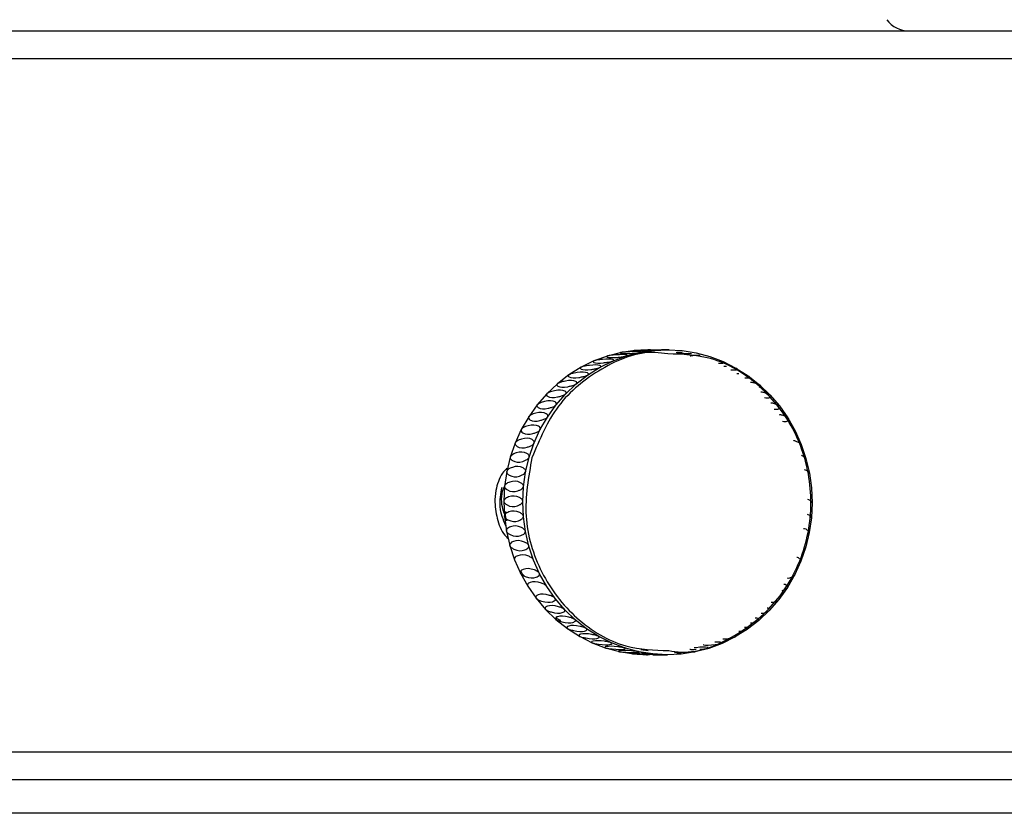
# Model space of a CAD drawing. Header units: millimetres. Extents: x 570 to 981, y 326 to 757.
# Tile 8 of 71: x 654 to 672, y 422 to 436. Entities that reach past the tile are written whole.
import ezdxf

# ---------------------------------------------------------------- set-up
doc = ezdxf.new("R2010")
doc.units = ezdxf.units.MM
doc.styles.add('SLDTEXTSTYLE0', font='TXT', dxfattribs={"width": 0.75})
doc.dimstyles.new('SLDDIMSTYLE0', dxfattribs={"dimtxt": 3.5, "dimasz": 3.556, "dimexe": 0, "dimexo": 0.0625, "dimgap": 0.875, "dimtad": 1, "dimdec": 0, "dimlfac": 2, "dimrnd": 1e-09, "dimzin": 12, "dimdsep": 46, "dimtxsty": 'SLDTEXTSTYLE0', "dimblk1": 'CLOSED', "dimblk2": 'CLOSED', "dimsah": 1, "dimcen": 0.09, "dimadec": 0, "dimazin": 3, "dimtfac": 1, "dimtofl": 0, "dimtmove": 0, "dimatfit": 3, "dimldrblk": 'CLOSED', "dimfxl": 0, "dimfrac": 2, "dimtolj": 1, "dimtzin": 12, "dimarcsym": 0})

# ---------------------------------------------------------------- blocks, each defined once
blk = doc.blocks.new('_Closed')
at = {"color": 0, "linetype": 'ByBlock', "lineweight": -2}
for p, q in [((-1, 0.166667), (0, 0)), ((-1, 0.166667), (-1, -0.166667)), ((0, 0), (-1, -0.166667)), ((0, 0), (-1, 0))]:
    blk.add_line(p, q, dxfattribs=at)
blk = doc.blocks.new('_D')
at = {"color": 7, "linetype": 'Continuous', "lineweight": 0}
for p, q in [((680.802, 499.888), (749.469, 499.888)), ((748.469, 325.826), (748.469, 499.888)), ((655.623, 325.826), (749.469, 325.826))]:
    blk.add_line(p, q, dxfattribs=at)
at = {"color": 7, "linetype": 'Continuous', "lineweight": 18, "xscale": 3.556, "yscale": 3.556}
for p, rotation in [((748.469, 499.888), 90.0000000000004), ((748.469, 325.826), 270.0000000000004)]:
    blk.add_blockref('_Closed', p, dxfattribs=dict(at, rotation=rotation))
at = {"color": 7, "linetype": 'Continuous', "lineweight": 18, "insert": (743.957, 416.858), "char_height": 3.5, "attachment_point": 1, "rotation": 90, "style": 'SLDTEXTSTYLE0'}
blk.add_mtext('348', dxfattribs=at)

msp = doc.modelspace()

# ---------------------------------------------------------------- linework, layer by layer
at = {"color": 7, "linetype": 'Continuous', "lineweight": 25}
for p, q in [((627.802, 436.005), (678.972, 436.005)), ((664.618, 430.142), (664.377, 430.053)), ((664.867, 430.206), (664.618, 430.142)), ((664.71, 430.049), (664.951, 430.14)), ((665.12, 430.244), (664.867, 430.206)), ((664.951, 430.14), (665.199, 430.204)), ((665.375, 430.255), (665.12, 430.244)), ((665.199, 430.204), (665.453, 430.243)), ((665.453, 430.243), (665.708, 430.255)), ((665.708, 430.255), (665.964, 430.241)), ((665.964, 430.241), (666.217, 430.201)), ((666.217, 430.201), (666.465, 430.134)), ((666.465, 430.134), (666.706, 430.043)), ((664.377, 430.053), (664.145, 429.939)), ((664.478, 429.935), (664.71, 430.049)), ((666.706, 430.043), (666.936, 429.926)), ((666.719, 429.958), (666.766, 429.96)), ((663.924, 429.802), (663.718, 429.642)), ((664.145, 429.939), (663.924, 429.802)), ((664.052, 429.637), (664.258, 429.797)), ((664.258, 429.797), (664.478, 429.935)), ((666.936, 429.926), (667.155, 429.787)), ((666.952, 429.825), (666.988, 429.826)), ((667.155, 429.787), (667.36, 429.625)), ((663.718, 429.642), (663.527, 429.462)), ((663.862, 429.456), (664.052, 429.637)), ((667.36, 429.625), (667.549, 429.444)), ((663.527, 429.462), (663.354, 429.263)), ((663.69, 429.257), (663.862, 429.456)), ((667.549, 429.444), (667.721, 429.243)), ((663.354, 429.263), (663.2, 429.048)), ((663.537, 429.041), (663.69, 429.257)), ((667.721, 429.243), (667.872, 429.026)), ((663.2, 429.048), (663.067, 428.817)), ((663.404, 428.81), (663.537, 429.041)), ((667.872, 429.026), (668.003, 428.794)), ((663.067, 428.817), (662.956, 428.574)), ((663.294, 428.566), (663.404, 428.81)), ((668.003, 428.794), (668.112, 428.55)), ((662.956, 428.574), (662.869, 428.32)), ((663.21, 428.32), (663.294, 428.566)), ((668.112, 428.55), (668.197, 428.295)), ((662.869, 428.32), (662.805, 428.059)), ((663.144, 428.051), (663.21, 428.32)), ((668.197, 428.295), (668.259, 428.033)), ((662.805, 428.059), (662.766, 427.792)), ((663.106, 427.784), (663.144, 428.051)), ((668.259, 428.033), (668.295, 427.766)), ((662.766, 427.792), (662.752, 427.523)), ((663.092, 427.514), (663.106, 427.784)), ((668.295, 427.766), (668.307, 427.496)), ((662.752, 427.523), (662.762, 427.253)), ((663.104, 427.245), (663.092, 427.514)), ((668.307, 427.496), (668.294, 427.227)), ((662.762, 427.253), (662.798, 426.986)), ((663.141, 426.978), (663.104, 427.245)), ((668.294, 427.227), (668.256, 426.96)), ((662.798, 426.986), (662.859, 426.724)), ((663.202, 426.716), (663.141, 426.978)), ((668.256, 426.96), (668.193, 426.699)), ((662.859, 426.724), (662.944, 426.469)), ((663.288, 426.461), (663.202, 426.716)), ((668.193, 426.699), (668.106, 426.445)), ((662.944, 426.469), (663.052, 426.225)), ((663.396, 426.217), (663.288, 426.461)), ((668.106, 426.445), (667.995, 426.201)), ((663.052, 426.225), (663.182, 425.992)), ((663.527, 425.985), (663.396, 426.217)), ((667.995, 426.201), (667.863, 425.97)), ((663.182, 425.992), (663.333, 425.774)), ((663.679, 425.768), (663.527, 425.985)), ((667.863, 425.97), (667.71, 425.754)), ((663.333, 425.774), (663.504, 425.573)), ((663.85, 425.567), (663.679, 425.768)), ((667.71, 425.754), (667.537, 425.555)), ((663.504, 425.573), (663.692, 425.391)), ((664.039, 425.385), (663.85, 425.567)), ((667.537, 425.555), (667.347, 425.374)), ((663.692, 425.391), (663.897, 425.229)), ((664.244, 425.224), (664.039, 425.385)), ((667.347, 425.374), (667.141, 425.214)), ((663.897, 425.229), (664.115, 425.088)), ((664.463, 425.084), (664.244, 425.224)), ((667.141, 425.214), (666.921, 425.076)), ((664.115, 425.088), (664.345, 424.972)), ((664.694, 424.968), (664.463, 425.084)), ((666.557, 424.987), (666.658, 424.99)), ((666.921, 425.076), (666.69, 424.961)), ((664.345, 424.972), (664.578, 424.882)), ((664.578, 424.882), (664.834, 424.812)), ((664.927, 424.879), (664.694, 424.968)), ((664.834, 424.812), (665.087, 424.77)), ((665.183, 424.81), (664.927, 424.879)), ((665.436, 424.77), (665.183, 424.81)), ((665.352, 424.829), (665.221, 424.844)), ((666.2, 424.807), (665.947, 424.768)), ((666.449, 424.871), (666.2, 424.807)), ((666.69, 424.961), (666.449, 424.871)), ((665.087, 424.77), (665.342, 424.755)), ((665.691, 424.755), (665.436, 424.77)), ((665.947, 424.768), (665.691, 424.755)), ((620.802, 422.505), (685.239, 422.505)), ((620.802, 421.905), (685.239, 421.905))]:
    msp.add_line(p, q, dxfattribs=at)
at = {"color": 8, "linetype": 'Continuous', "lineweight": 25}
for p, q in [((627.302, 435.505), (679.42, 435.505)), ((642.684, 423.005), (679.42, 423.005))]:
    msp.add_line(p, q, dxfattribs=at)
at = {"color": 7, "linetype": 'Continuous', "lineweight": 25}
msp.add_arc((670.054, 436.505), 0.5, 216.5289, 270, dxfattribs=at)
at = {"color": 8, "linetype": 'Continuous', "lineweight": 25}
for points, knots in [([(665.707, 430.181), (665.631, 430.192), (665.222, 430.252), (664.49, 429.945), (663.669, 429.295), (663.396, 428.638), (663.259, 428.309)], [0, 0, 0, 0, 0.070472, 0.380485, 0.690336, 1, 1, 1, 1]), ([(663.259, 428.309), (663.196, 427.959), (663.07, 427.257), (663.384, 426.207), (664.026, 425.375), (664.863, 424.859), (665.462, 424.838), (665.723, 424.83)], [0, 0, 0, 0, 0.209438, 0.418867, 0.628404, 0.83816, 1, 1, 1, 1])]:
    msp.add_open_spline(points, degree=3, knots=knots, dxfattribs=at)
at = {"color": 7, "linetype": 'Continuous', "lineweight": 25}
for points, knots in [([(664.617, 430.142), (664.616, 430.142), (664.613, 430.141), (664.61, 430.139), (664.603, 430.136), (664.601, 430.129), (664.634, 430.113), (664.72, 430.109), (664.855, 430.124), (664.901, 430.129), (664.946, 430.138), (664.951, 430.14)], [0, 0, 0, 0, 0.003043, 0.007365, 0.015261, 0.049032, 0.182445, 0.718181, 0.849925, 0.982088, 1, 1, 1, 1]), ([(664.951, 430.14), (664.953, 430.14), (664.955, 430.141), (664.96, 430.142), (664.963, 430.143), (664.967, 430.145), (664.974, 430.148), (664.976, 430.155), (664.942, 430.169), (664.836, 430.169), (664.703, 430.158), (664.646, 430.149), (664.635, 430.146), (664.628, 430.145), (664.621, 430.143), (664.618, 430.143), (664.617, 430.142), (664.617, 430.142)], [0, 0, 0, 0, 0.003996, 0.008036, 0.011493, 0.015793, 0.023726, 0.058284, 0.194796, 0.743416, 0.947924, 0.972927, 0.981974, 0.991709, 0.995594, 0.999518, 1, 1, 1, 1]), ([(664.865, 430.206), (664.864, 430.206), (664.862, 430.205), (664.858, 430.204), (664.851, 430.202), (664.848, 430.197), (664.88, 430.186), (664.966, 430.184), (665.102, 430.194), (665.149, 430.197), (665.194, 430.204), (665.2, 430.204)], [0, 0, 0, 0, 0.003018, 0.00734, 0.015237, 0.049008, 0.182425, 0.718174, 0.849921, 0.982088, 1, 1, 1, 1]), ([(665.2, 430.204), (665.201, 430.205), (665.204, 430.205), (665.208, 430.206), (665.212, 430.207), (665.216, 430.208), (665.223, 430.21), (665.226, 430.214), (665.193, 430.223), (665.087, 430.223), (664.952, 430.216), (664.896, 430.21), (664.883, 430.209), (664.876, 430.208), (664.87, 430.207), (664.867, 430.206), (664.865, 430.206), (664.865, 430.206)], [0, 0, 0, 0, 0.003996, 0.008035, 0.011492, 0.015793, 0.023726, 0.058283, 0.194791, 0.743398, 0.947901, 0.972903, 0.98195, 0.991685, 0.99557, 0.999494, 1, 1, 1, 1]), ([(665.119, 430.244), (665.118, 430.244), (665.115, 430.243), (665.111, 430.243), (665.105, 430.242), (665.101, 430.239), (665.132, 430.233), (665.217, 430.232), (665.355, 430.238), (665.402, 430.239), (665.447, 430.243), (665.453, 430.243)], [0, 0, 0, 0, 0.003028, 0.00735, 0.015246, 0.049017, 0.182432, 0.718177, 0.849922, 0.982088, 1, 1, 1, 1]), ([(665.453, 430.243), (665.454, 430.243), (665.457, 430.243), (665.462, 430.244), (665.466, 430.244), (665.469, 430.245), (665.476, 430.246), (665.48, 430.248), (665.446, 430.251), (665.366, 430.253), (665.241, 430.249), (665.221, 430.248)], [0, 0, 0, 0, 0.004725, 0.009502, 0.01359, 0.018676, 0.028056, 0.068921, 0.230345, 0.879085, 1, 1, 1, 1]), ([(665.374, 430.255), (665.373, 430.255), (665.371, 430.255), (665.367, 430.255), (665.36, 430.255), (665.357, 430.255), (665.387, 430.254), (665.472, 430.254), (665.61, 430.255), (665.657, 430.255), (665.703, 430.255), (665.708, 430.255)], [0, 0, 0, 0, 0.003047, 0.007369, 0.015266, 0.049036, 0.182449, 0.718183, 0.849925, 0.982088, 1, 1, 1, 1]), ([(665.708, 430.255), (665.71, 430.255), (665.713, 430.255), (665.717, 430.255), (665.721, 430.255), (665.725, 430.255), (665.732, 430.255), (665.735, 430.255), (665.714, 430.253), (665.644, 430.254), (665.594, 430.254)], [0, 0, 0, 0, 0.007037, 0.014153, 0.020242, 0.027817, 0.041789, 0.102655, 0.343093, 1, 1, 1, 1]), ([(665.723, 424.83), (665.798, 424.819), (666.207, 424.759), (666.944, 425.064), (667.743, 425.719), (668.236, 426.681), (668.343, 427.76), (668.049, 428.805), (667.402, 429.637), (666.567, 430.152), (665.968, 430.172), (665.707, 430.181)], [0, 0, 0, 0, 0.028528, 0.15345, 0.278327, 0.403229, 0.528763, 0.653671, 0.778545, 0.903453, 1, 1, 1, 1]), ([(665.882, 430.199), (665.881, 430.199), (665.879, 430.2), (665.875, 430.201), (665.869, 430.203), (665.866, 430.208), (665.881, 430.214), (665.932, 430.213), (665.965, 430.213)], [0, 0, 0, 0, 0.006395, 0.016122, 0.033894, 0.109897, 0.410155, 1, 1, 1, 1]), ([(666.134, 430.184), (666.107, 430.182), (666.061, 430.179), (665.969, 430.187), (665.913, 430.194), (665.901, 430.196), (665.894, 430.197), (665.887, 430.198), (665.884, 430.199), (665.883, 430.199), (665.882, 430.199)], [0, 0, 0, 0, 0.5165, 0.901569, 0.948647, 0.965682, 0.984013, 0.991327, 0.998716, 1, 1, 1, 1]), ([(666.123, 430.134), (666.123, 430.135), (666.117, 430.138), (666.115, 430.145), (666.142, 430.159), (666.225, 430.157), (666.29, 430.155)], [0, 0, 0, 0, 0.0093813, 0.0599295, 0.2596233, 1, 1, 1, 1]), ([(664.478, 429.935), (664.48, 429.935), (664.482, 429.937), (664.486, 429.939), (664.49, 429.941), (664.493, 429.943), (664.499, 429.948), (664.499, 429.96), (664.462, 429.984), (664.356, 429.984), (664.225, 429.965), (664.171, 429.95), (664.16, 429.946), (664.153, 429.944), (664.148, 429.941), (664.145, 429.94), (664.143, 429.939), (664.143, 429.939)], [0, 0, 0, 0, 0.003996, 0.008036, 0.011493, 0.015793, 0.023727, 0.058284, 0.194797, 0.743421, 0.94793, 0.972933, 0.981981, 0.991716, 0.995601, 0.999525, 1, 1, 1, 1]), ([(664.375, 430.053), (664.374, 430.052), (664.372, 430.051), (664.368, 430.049), (664.362, 430.045), (664.361, 430.036), (664.395, 430.015), (664.482, 430.01), (664.615, 430.03), (664.661, 430.035), (664.705, 430.048), (664.71, 430.049)], [0, 0, 0, 0, 0.00306, 0.007382, 0.015278, 0.049048, 0.182459, 0.718186, 0.849927, 0.982089, 1, 1, 1, 1]), ([(664.71, 430.049), (664.711, 430.05), (664.714, 430.051), (664.718, 430.052), (664.722, 430.054), (664.726, 430.056), (664.732, 430.06), (664.733, 430.07), (664.698, 430.089), (664.592, 430.089), (664.46, 430.074), (664.404, 430.062), (664.393, 430.059), (664.386, 430.057), (664.38, 430.055), (664.377, 430.053), (664.375, 430.053), (664.375, 430.053)], [0, 0, 0, 0, 0.003996, 0.008036, 0.011493, 0.015794, 0.023727, 0.058285, 0.1948, 0.743429, 0.947941, 0.972944, 0.981991, 0.991727, 0.995611, 0.999536, 1, 1, 1, 1]), ([(666.706, 430.043), (666.707, 430.042), (666.71, 430.041), (666.714, 430.04), (666.717, 430.038), (666.721, 430.036), (666.727, 430.031), (666.728, 430.021), (666.709, 430.006), (666.654, 430.009), (666.618, 430.01)], [0, 0, 0, 0, 0.008546, 0.017186, 0.02458, 0.033778, 0.050745, 0.124657, 0.416626, 1, 1, 1, 1]), ([(663.923, 429.802), (663.922, 429.801), (663.92, 429.8), (663.917, 429.797), (663.912, 429.79), (663.912, 429.777), (663.952, 429.747), (664.039, 429.74), (664.168, 429.768), (664.213, 429.776), (664.254, 429.795), (664.258, 429.797)], [0, 0, 0, 0, 0.003046, 0.007368, 0.015264, 0.049035, 0.182447, 0.718182, 0.849925, 0.982088, 1, 1, 1, 1]), ([(664.258, 429.797), (664.26, 429.798), (664.262, 429.799), (664.266, 429.801), (664.269, 429.804), (664.272, 429.807), (664.277, 429.813), (664.277, 429.826), (664.237, 429.855), (664.131, 429.856), (664.002, 429.832), (663.95, 429.815), (663.939, 429.81), (663.933, 429.807), (663.927, 429.804), (663.924, 429.803), (663.923, 429.802), (663.923, 429.802)], [0, 0, 0, 0, 0.003996, 0.008036, 0.011493, 0.015793, 0.023726, 0.058284, 0.194797, 0.743418, 0.947927, 0.97293, 0.981977, 0.991713, 0.995597, 0.999521, 1, 1, 1, 1]), ([(664.143, 429.939), (664.142, 429.938), (664.14, 429.937), (664.137, 429.935), (664.131, 429.929), (664.13, 429.918), (664.167, 429.892), (664.254, 429.887), (664.386, 429.911), (664.431, 429.917), (664.473, 429.933), (664.478, 429.935)], [0, 0, 0, 0, 0.003049, 0.007371, 0.015268, 0.049038, 0.18245, 0.718183, 0.849926, 0.982088, 1, 1, 1, 1]), ([(666.937, 429.926), (666.938, 429.926), (666.94, 429.925), (666.944, 429.923), (666.948, 429.921), (666.951, 429.918), (666.957, 429.912), (666.957, 429.901), (666.936, 429.882), (666.882, 429.885), (666.846, 429.887)], [0, 0, 0, 0, 0.008573, 0.017242, 0.02466, 0.033888, 0.05091, 0.125061, 0.417978, 1, 1, 1, 1]), ([(667.156, 429.787), (667.157, 429.786), (667.159, 429.785), (667.163, 429.783), (667.166, 429.78), (667.169, 429.777), (667.174, 429.77), (667.173, 429.757), (667.157, 429.739), (667.118, 429.741), (667.096, 429.742)], [0, 0, 0, 0, 0.0109438, 0.0220091, 0.0314779, 0.043257, 0.0649852, 0.1596367, 0.5335356, 1, 1, 1, 1]), ([(663.716, 429.642), (663.716, 429.642), (663.714, 429.64), (663.711, 429.637), (663.707, 429.629), (663.708, 429.614), (663.751, 429.58), (663.839, 429.572), (663.965, 429.604), (664.009, 429.613), (664.048, 429.634), (664.052, 429.637)], [0, 0, 0, 0, 0.003055, 0.007377, 0.015273, 0.049044, 0.182455, 0.718185, 0.849926, 0.982088, 1, 1, 1, 1]), ([(664.052, 429.637), (664.054, 429.638), (664.056, 429.639), (664.059, 429.642), (664.063, 429.645), (664.065, 429.648), (664.07, 429.655), (664.068, 429.671), (664.025, 429.704), (663.919, 429.705), (663.793, 429.677), (663.742, 429.657), (663.732, 429.652), (663.725, 429.649), (663.72, 429.645), (663.718, 429.643), (663.716, 429.642), (663.716, 429.642)], [0, 0, 0, 0, 0.003996, 0.008036, 0.011493, 0.015794, 0.023727, 0.058285, 0.194799, 0.743425, 0.947936, 0.972939, 0.981986, 0.991722, 0.995606, 0.999531, 1, 1, 1, 1]), ([(667.197, 429.671), (667.201, 429.671), (667.219, 429.673), (667.275, 429.656), (667.317, 429.65), (667.356, 429.628), (667.361, 429.625)], [0, 0, 0, 0, 0.1325, 0.538035, 0.944864, 1, 1, 1, 1]), ([(667.361, 429.625), (667.362, 429.625), (667.364, 429.623), (667.368, 429.62), (667.371, 429.618), (667.374, 429.614), (667.378, 429.607), (667.376, 429.591), (667.364, 429.583), (667.355, 429.577)], [0, 0, 0, 0, 0.020512, 0.041251, 0.058999, 0.081076, 0.121801, 0.299205, 1, 1, 1, 1]), ([(663.526, 429.462), (663.525, 429.462), (663.523, 429.46), (663.521, 429.456), (663.517, 429.448), (663.52, 429.431), (663.566, 429.393), (663.655, 429.385), (663.778, 429.42), (663.821, 429.43), (663.858, 429.453), (663.862, 429.456)], [0, 0, 0, 0, 0.003063, 0.007384, 0.015281, 0.049051, 0.182461, 0.718187, 0.849928, 0.982089, 1, 1, 1, 1]), ([(663.862, 429.456), (663.863, 429.457), (663.866, 429.459), (663.869, 429.462), (663.872, 429.465), (663.874, 429.469), (663.878, 429.477), (663.875, 429.494), (663.828, 429.531), (663.722, 429.532), (663.599, 429.502), (663.55, 429.479), (663.54, 429.473), (663.534, 429.47), (663.529, 429.466), (663.527, 429.464), (663.526, 429.462), (663.526, 429.462)], [0, 0, 0, 0, 0.003996, 0.008036, 0.011493, 0.015794, 0.023727, 0.058285, 0.1948, 0.743431, 0.947943, 0.972946, 0.981994, 0.991729, 0.995614, 0.999538, 1, 1, 1, 1]), ([(667.384, 429.494), (667.39, 429.495), (667.41, 429.497), (667.466, 429.478), (667.509, 429.47), (667.545, 429.446), (667.55, 429.444)], [0, 0, 0, 0, 0.181809, 0.564293, 0.947998, 1, 1, 1, 1]), ([(667.55, 429.444), (667.551, 429.443), (667.553, 429.441), (667.556, 429.438), (667.559, 429.435), (667.561, 429.431), (667.565, 429.423), (667.561, 429.405), (667.534, 429.378), (667.482, 429.383), (667.448, 429.386)], [0, 0, 0, 0, 0.008689, 0.017475, 0.024993, 0.034345, 0.051596, 0.126747, 0.423612, 1, 1, 1, 1]), ([(663.353, 429.263), (663.352, 429.263), (663.35, 429.261), (663.348, 429.257), (663.345, 429.248), (663.35, 429.229), (663.4, 429.188), (663.489, 429.179), (663.609, 429.217), (663.651, 429.228), (663.686, 429.254), (663.69, 429.257)], [0, 0, 0, 0, 0.003063, 0.007385, 0.015282, 0.049052, 0.182462, 0.718187, 0.849928, 0.982089, 1, 1, 1, 1]), ([(663.69, 429.257), (663.691, 429.258), (663.693, 429.26), (663.696, 429.263), (663.698, 429.266), (663.701, 429.27), (663.703, 429.279), (663.698, 429.298), (663.648, 429.339), (663.542, 429.34), (663.422, 429.307), (663.375, 429.282), (663.366, 429.276), (663.36, 429.271), (663.356, 429.267), (663.354, 429.265), (663.353, 429.264), (663.353, 429.263)], [0, 0, 0, 0, 0.003996, 0.008036, 0.011493, 0.015794, 0.023727, 0.058285, 0.1948, 0.743431, 0.947944, 0.972947, 0.981995, 0.99173, 0.995615, 0.999539, 1, 1, 1, 1]), ([(667.566, 429.298), (667.571, 429.299), (667.589, 429.301), (667.641, 429.28), (667.683, 429.272), (667.717, 429.246), (667.721, 429.243)], [0, 0, 0, 0, 0.137231, 0.540554, 0.945164, 1, 1, 1, 1]), ([(667.721, 429.243), (667.722, 429.242), (667.724, 429.24), (667.727, 429.237), (667.729, 429.233), (667.731, 429.229), (667.734, 429.22), (667.728, 429.201), (667.701, 429.173), (667.652, 429.177), (667.622, 429.18)], [0, 0, 0, 0, 0.009155, 0.018411, 0.026332, 0.036186, 0.054362, 0.133541, 0.446319, 1, 1, 1, 1]), ([(663.537, 429.041), (663.538, 429.042), (663.54, 429.044), (663.542, 429.047), (663.544, 429.051), (663.546, 429.055), (663.548, 429.065), (663.541, 429.085), (663.487, 429.129), (663.381, 429.131), (663.264, 429.094), (663.22, 429.067), (663.211, 429.061), (663.206, 429.056), (663.202, 429.052), (663.2, 429.049), (663.199, 429.048), (663.199, 429.048)], [0, 0, 0, 0, 0.003996, 0.008036, 0.011493, 0.015794, 0.023727, 0.058285, 0.194801, 0.743434, 0.947947, 0.97295, 0.981998, 0.991733, 0.995618, 0.999542, 1, 1, 1, 1]), ([(667.723, 429.085), (667.728, 429.086), (667.747, 429.089), (667.797, 429.066), (667.837, 429.057), (667.869, 429.029), (667.873, 429.026)], [0, 0, 0, 0, 0.140188, 0.542129, 0.945352, 1, 1, 1, 1]), ([(663.404, 428.81), (663.405, 428.811), (663.407, 428.813), (663.409, 428.817), (663.411, 428.821), (663.412, 428.825), (663.414, 428.835), (663.405, 428.857), (663.347, 428.904), (663.24, 428.905), (663.127, 428.866), (663.085, 428.838), (663.077, 428.831), (663.072, 428.826), (663.068, 428.821), (663.067, 428.819), (663.066, 428.817), (663.066, 428.817)], [0, 0, 0, 0, 0.0039957, 0.0080358, 0.011493, 0.0157937, 0.0237269, 0.0582853, 0.1948005, 0.7434323, 0.9479449, 0.9729482, 0.9819957, 0.9917312, 0.9956158, 0.9995401, 1, 1, 1, 1]), ([(663.199, 429.048), (663.198, 429.047), (663.197, 429.045), (663.195, 429.04), (663.193, 429.031), (663.2, 429.011), (663.253, 428.967), (663.344, 428.957), (663.46, 428.998), (663.501, 429.009), (663.533, 429.037), (663.537, 429.041)], [0, 0, 0, 0, 0.003067, 0.007388, 0.015285, 0.049055, 0.182464, 0.718188, 0.849928, 0.982089, 1, 1, 1, 1]), ([(667.873, 429.026), (667.874, 429.025), (667.875, 429.023), (667.878, 429.019), (667.88, 429.015), (667.882, 429.011), (667.884, 429.001), (667.876, 428.981), (667.848, 428.952), (667.804, 428.956), (667.777, 428.959)], [0, 0, 0, 0, 0.0097554, 0.0196192, 0.0280597, 0.0385598, 0.0579285, 0.1423017, 0.4755989, 1, 1, 1, 1]), ([(663.066, 428.817), (663.065, 428.816), (663.064, 428.814), (663.063, 428.809), (663.062, 428.799), (663.071, 428.778), (663.128, 428.731), (663.22, 428.721), (663.332, 428.764), (663.372, 428.776), (663.401, 428.806), (663.404, 428.81)], [0, 0, 0, 0, 0.003065, 0.007386, 0.015283, 0.049053, 0.182463, 0.718188, 0.849928, 0.982089, 1, 1, 1, 1]), ([(662.955, 428.574), (662.955, 428.573), (662.954, 428.57), (662.953, 428.566), (662.953, 428.555), (662.963, 428.533), (663.025, 428.484), (663.118, 428.473), (663.226, 428.519), (663.265, 428.531), (663.291, 428.562), (663.294, 428.566)], [0, 0, 0, 0, 0.003062, 0.007384, 0.01528, 0.04905, 0.182461, 0.718187, 0.849928, 0.982089, 1, 1, 1, 1]), ([(663.294, 428.566), (663.295, 428.567), (663.297, 428.569), (663.298, 428.573), (663.3, 428.577), (663.301, 428.582), (663.301, 428.593), (663.29, 428.616), (663.227, 428.665), (663.121, 428.666), (663.011, 428.626), (662.972, 428.596), (662.965, 428.588), (662.96, 428.584), (662.957, 428.578), (662.956, 428.576), (662.955, 428.574), (662.955, 428.574)], [0, 0, 0, 0, 0.003996, 0.008036, 0.011493, 0.015794, 0.023727, 0.058285, 0.1948, 0.74343, 0.947942, 0.972946, 0.981993, 0.991729, 0.995613, 0.999538, 1, 1, 1, 1]), ([(667.973, 428.616), (667.978, 428.616), (667.998, 428.62), (668.044, 428.594), (668.083, 428.584), (668.109, 428.553), (668.112, 428.55)], [0, 0, 0, 0, 0.14734, 0.545937, 0.945807, 1, 1, 1, 1]), ([(663.209, 428.316), (663.21, 428.317), (663.211, 428.32), (663.212, 428.324), (663.212, 428.329), (663.211, 428.34), (663.198, 428.364), (663.131, 428.415), (663.024, 428.417), (662.918, 428.374), (662.882, 428.343), (662.875, 428.335), (662.872, 428.33), (662.869, 428.325), (662.868, 428.322), (662.867, 428.321), (662.867, 428.32)], [0, 0, 0, 0, 0.004056, 0.007527, 0.011845, 0.01981, 0.054507, 0.19157, 0.742401, 0.947734, 0.972837, 0.981921, 0.991696, 0.995596, 0.999536, 1, 1, 1, 1]), ([(662.867, 428.32), (662.867, 428.319), (662.866, 428.317), (662.866, 428.312), (662.867, 428.301), (662.88, 428.278), (662.946, 428.227), (663.039, 428.218), (663.144, 428.262), (663.181, 428.28), (663.205, 428.308), (663.209, 428.315), (663.209, 428.316)], [0, 0, 0, 0, 0.00305, 0.007354, 0.015219, 0.048852, 0.181723, 0.71528, 0.846488, 0.978114, 0.995953, 1, 1, 1, 1]), ([(668.116, 428.352), (668.121, 428.349), (668.145, 428.34), (668.172, 428.331), (668.195, 428.299), (668.198, 428.295)], [0, 0, 0, 0, 0.2299155, 0.9080891, 1, 1, 1, 1]), ([(662.809, 428.122), (662.781, 428.091), (662.68, 427.979), (662.606, 427.757), (662.594, 427.576), (662.589, 427.505)], [0, 0, 0, 0, 0.186274, 0.685527, 1, 1, 1, 1]), ([(662.804, 428.059), (662.803, 428.058), (662.803, 428.055), (662.803, 428.05), (662.805, 428.039), (662.82, 428.015), (662.891, 427.964), (662.986, 427.952), (663.085, 428.001), (663.122, 428.014), (663.142, 428.047), (663.144, 428.051)], [0, 0, 0, 0, 0.003065, 0.007386, 0.015283, 0.049053, 0.182463, 0.718188, 0.849928, 0.982089, 1, 1, 1, 1]), ([(663.144, 428.051), (663.145, 428.052), (663.146, 428.054), (663.147, 428.058), (663.148, 428.063), (663.148, 428.068), (663.146, 428.079), (663.131, 428.103), (663.058, 428.156), (662.952, 428.158), (662.849, 428.114), (662.816, 428.082), (662.81, 428.074), (662.807, 428.069), (662.805, 428.064), (662.804, 428.061), (662.804, 428.059), (662.804, 428.059)], [0, 0, 0, 0, 0.003996, 0.008036, 0.011493, 0.015794, 0.023727, 0.058285, 0.1948, 0.743432, 0.947945, 0.972948, 0.981996, 0.991731, 0.995616, 0.99954, 1, 1, 1, 1]), ([(668.167, 428.097), (668.178, 428.093), (668.205, 428.081), (668.236, 428.07), (668.257, 428.037), (668.259, 428.033)], [0, 0, 0, 0, 0.359396, 0.923543, 1, 1, 1, 1]), ([(663.106, 427.784), (663.106, 427.785), (663.107, 427.787), (663.108, 427.792), (663.108, 427.796), (663.108, 427.801), (663.105, 427.813), (663.087, 427.837), (663.01, 427.891), (662.903, 427.893), (662.805, 427.848), (662.775, 427.816), (662.77, 427.808), (662.767, 427.803), (662.765, 427.797), (662.765, 427.794), (662.764, 427.793), (662.764, 427.792)], [0, 0, 0, 0, 0.003996, 0.008036, 0.011493, 0.015794, 0.023727, 0.058285, 0.1948, 0.74343, 0.947942, 0.972946, 0.981993, 0.991728, 0.995613, 0.999537, 1, 1, 1, 1]), ([(662.786, 427.079), (662.742, 427.192), (662.654, 427.418), (662.699, 427.658), (662.721, 427.778)], [0, 0, 0, 0, 0.497109, 1, 1, 1, 1]), ([(662.76, 427.305), (662.748, 427.343), (662.698, 427.498), (662.71, 427.69), (662.77, 427.806), (662.774, 427.815)], [0, 0, 0, 0, 0.231292, 0.946185, 1, 1, 1, 1]), ([(662.764, 427.792), (662.764, 427.791), (662.764, 427.789), (662.765, 427.784), (662.768, 427.772), (662.785, 427.748), (662.861, 427.696), (662.957, 427.684), (663.051, 427.733), (663.087, 427.746), (663.104, 427.78), (663.106, 427.784)], [0, 0, 0, 0, 0.003062, 0.007384, 0.01528, 0.04905, 0.182461, 0.718187, 0.849927, 0.982089, 1, 1, 1, 1]), ([(662.589, 427.505), (662.601, 427.395), (662.625, 427.173), (662.728, 426.944), (662.819, 426.862), (662.829, 426.852)], [0, 0, 0, 0, 0.469889, 0.93977, 1, 1, 1, 1]), ([(663.093, 427.514), (663.093, 427.516), (663.093, 427.518), (663.094, 427.522), (663.094, 427.527), (663.093, 427.532), (663.089, 427.544), (663.069, 427.568), (662.987, 427.623), (662.88, 427.624), (662.786, 427.579), (662.759, 427.547), (662.754, 427.539), (662.752, 427.533), (662.751, 427.528), (662.75, 427.525), (662.75, 427.523), (662.75, 427.523)], [0, 0, 0, 0, 0.003996, 0.008036, 0.011493, 0.015794, 0.023727, 0.058285, 0.1948, 0.743429, 0.947941, 0.972944, 0.981992, 0.991727, 0.995612, 0.999536, 1, 1, 1, 1]), ([(662.75, 427.523), (662.75, 427.522), (662.75, 427.519), (662.751, 427.514), (662.755, 427.503), (662.775, 427.478), (662.856, 427.426), (662.952, 427.414), (663.043, 427.463), (663.077, 427.477), (663.091, 427.51), (663.093, 427.514)], [0, 0, 0, 0, 0.003061, 0.007382, 0.015279, 0.049049, 0.182459, 0.718186, 0.849927, 0.982089, 1, 1, 1, 1]), ([(668.225, 427.563), (668.236, 427.558), (668.262, 427.546), (668.292, 427.534), (668.306, 427.5), (668.307, 427.496)], [0, 0, 0, 0, 0.379684, 0.925964, 1, 1, 1, 1]), ([(663.104, 427.245), (663.104, 427.246), (663.105, 427.248), (663.105, 427.253), (663.104, 427.257), (663.103, 427.262), (663.098, 427.274), (663.076, 427.299), (662.988, 427.353), (662.881, 427.354), (662.791, 427.309), (662.767, 427.277), (662.763, 427.269), (662.762, 427.264), (662.761, 427.258), (662.761, 427.255), (662.761, 427.253), (662.761, 427.253)], [0, 0, 0, 0, 0.003996, 0.008036, 0.011493, 0.015794, 0.023727, 0.058285, 0.1948, 0.743432, 0.947944, 0.972947, 0.981995, 0.99173, 0.995615, 0.999539, 1, 1, 1, 1]), ([(662.806, 427.172), (662.796, 427.2), (662.775, 427.254), (662.786, 427.31), (662.791, 427.337)], [0, 0, 0, 0, 0.516568, 1, 1, 1, 1]), ([(668.218, 427.293), (668.228, 427.288), (668.253, 427.276), (668.282, 427.265), (668.293, 427.231), (668.294, 427.227)], [0, 0, 0, 0, 0.3762361, 0.9255528, 1, 1, 1, 1]), ([(662.761, 427.253), (662.761, 427.252), (662.762, 427.249), (662.763, 427.244), (662.768, 427.233), (662.79, 427.209), (662.876, 427.157), (662.974, 427.145), (663.059, 427.194), (663.092, 427.207), (663.103, 427.241), (663.104, 427.245)], [0, 0, 0, 0, 0.003064, 0.007386, 0.015282, 0.049052, 0.182462, 0.718187, 0.849928, 0.982089, 1, 1, 1, 1]), ([(663.141, 426.978), (663.141, 426.979), (663.141, 426.981), (663.141, 426.985), (663.14, 426.99), (663.138, 426.995), (663.132, 427.006), (663.107, 427.031), (663.015, 427.084), (662.908, 427.086), (662.822, 427.042), (662.801, 427.01), (662.798, 427.002), (662.797, 426.996), (662.797, 426.991), (662.797, 426.988), (662.797, 426.986), (662.797, 426.986)], [0, 0, 0, 0, 0.003996, 0.008036, 0.011493, 0.015794, 0.023727, 0.058285, 0.194798, 0.743424, 0.947935, 0.972938, 0.981985, 0.991721, 0.995605, 0.999529, 1, 1, 1, 1]), ([(662.797, 426.986), (662.797, 426.985), (662.798, 426.982), (662.8, 426.977), (662.806, 426.966), (662.83, 426.942), (662.921, 426.891), (663.019, 426.88), (663.101, 426.928), (663.132, 426.941), (663.14, 426.974), (663.141, 426.978)], [0, 0, 0, 0, 0.003054, 0.007376, 0.015272, 0.049042, 0.182454, 0.718185, 0.849926, 0.982088, 1, 1, 1, 1]), ([(668.151, 427.03), (668.159, 427.032), (668.182, 427.036), (668.214, 427.008), (668.247, 426.997), (668.255, 426.964), (668.256, 426.96)], [0, 0, 0, 0, 0.178397, 0.562476, 0.947781, 1, 1, 1, 1]), ([(663.202, 426.716), (663.202, 426.717), (663.202, 426.719), (663.201, 426.723), (663.2, 426.728), (663.198, 426.733), (663.19, 426.744), (663.164, 426.768), (663.066, 426.82), (662.959, 426.821), (662.878, 426.778), (662.859, 426.747), (662.857, 426.739), (662.856, 426.734), (662.857, 426.729), (662.857, 426.726), (662.858, 426.724), (662.858, 426.724)], [0, 0, 0, 0, 0.003996, 0.008036, 0.011493, 0.015794, 0.023727, 0.058285, 0.1948, 0.74343, 0.947942, 0.972945, 0.981993, 0.991728, 0.995613, 0.999537, 1, 1, 1, 1]), ([(662.858, 426.724), (662.858, 426.723), (662.859, 426.72), (662.861, 426.715), (662.868, 426.704), (662.894, 426.681), (662.99, 426.631), (663.09, 426.62), (663.167, 426.667), (663.197, 426.68), (663.202, 426.712), (663.202, 426.716)], [0, 0, 0, 0, 0.003061, 0.007383, 0.01528, 0.04905, 0.18246, 0.718187, 0.849927, 0.982089, 1, 1, 1, 1]), ([(663.288, 426.461), (663.288, 426.462), (663.287, 426.465), (663.286, 426.469), (663.284, 426.473), (663.282, 426.478), (663.273, 426.488), (663.244, 426.511), (663.142, 426.562), (663.035, 426.564), (662.957, 426.522), (662.942, 426.491), (662.94, 426.484), (662.94, 426.479), (662.941, 426.474), (662.942, 426.471), (662.942, 426.469), (662.942, 426.469)], [0, 0, 0, 0, 0.003996, 0.008036, 0.011493, 0.015794, 0.023727, 0.058286, 0.194802, 0.743437, 0.94795, 0.972954, 0.982002, 0.991737, 0.995622, 0.999546, 1, 1, 1, 1]), ([(668.035, 426.513), (668.035, 426.513), (668.052, 426.514), (668.067, 426.503), (668.078, 426.488), (668.08, 426.486)], [0, 0, 0, 0, 0.023118, 0.842971, 1, 1, 1, 1]), ([(663.396, 426.217), (663.396, 426.218), (663.396, 426.22), (663.394, 426.224), (663.392, 426.228), (663.389, 426.233), (663.379, 426.243), (663.349, 426.265), (663.242, 426.314), (663.134, 426.315), (663.06, 426.275), (663.048, 426.246), (663.047, 426.238), (663.047, 426.234), (663.048, 426.229), (663.049, 426.226), (663.05, 426.225), (663.05, 426.225)], [0, 0, 0, 0, 0.003996, 0.008036, 0.011493, 0.015794, 0.023727, 0.058285, 0.194801, 0.743434, 0.947947, 0.97295, 0.981998, 0.991734, 0.995618, 0.999543, 1, 1, 1, 1]), ([(663.05, 426.225), (663.051, 426.224), (663.052, 426.221), (663.055, 426.217), (663.064, 426.207), (663.095, 426.185), (663.199, 426.14), (663.301, 426.129), (663.369, 426.172), (663.398, 426.184), (663.397, 426.213), (663.396, 426.217)], [0, 0, 0, 0, 0.003067, 0.007389, 0.015285, 0.049055, 0.182465, 0.718188, 0.849928, 0.982089, 1, 1, 1, 1]), ([(663.117, 426.179), (663.097, 426.198), (663.072, 426.222), (663.064, 426.255), (663.063, 426.262)], [0, 0, 0, 0, 0.7971243, 1, 1, 1, 1]), ([(663.527, 425.985), (663.527, 425.986), (663.526, 425.988), (663.524, 425.992), (663.522, 425.995), (663.518, 426), (663.508, 426.01), (663.475, 426.03), (663.364, 426.076), (663.256, 426.078), (663.186, 426.039), (663.176, 426.012), (663.176, 426.005), (663.177, 426.001), (663.178, 425.996), (663.18, 425.994), (663.18, 425.992), (663.18, 425.992)], [0, 0, 0, 0, 0.003996, 0.008036, 0.011493, 0.015794, 0.023727, 0.058285, 0.194799, 0.743426, 0.947937, 0.97294, 0.981987, 0.991723, 0.995607, 0.999532, 1, 1, 1, 1]), ([(667.995, 426.201), (667.995, 426.2), (667.995, 426.198), (667.993, 426.194), (667.991, 426.19), (667.988, 426.186), (667.978, 426.175), (667.947, 426.154), (667.903, 426.131), (667.876, 426.133), (667.864, 426.134)], [0, 0, 0, 0, 0.013622, 0.027396, 0.039182, 0.053844, 0.08089, 0.198706, 0.664114, 1, 1, 1, 1]), ([(667.863, 425.97), (667.863, 425.969), (667.862, 425.967), (667.86, 425.964), (667.858, 425.96), (667.854, 425.956), (667.843, 425.946), (667.81, 425.926), (667.783, 425.916), (667.762, 425.908)], [0, 0, 0, 0, 0.0205118, 0.0412515, 0.0589987, 0.0810762, 0.1218011, 0.2992053, 1, 1, 1, 1]), ([(667.801, 426.031), (667.803, 426.031), (667.821, 426.033), (667.838, 426.01), (667.868, 426.002), (667.864, 425.974), (667.863, 425.97)], [0, 0, 0, 0, 0.043659, 0.490725, 0.939217, 1, 1, 1, 1]), ([(663.679, 425.768), (663.679, 425.769), (663.678, 425.771), (663.676, 425.774), (663.673, 425.777), (663.669, 425.781), (663.657, 425.791), (663.623, 425.81), (663.507, 425.853), (663.399, 425.854), (663.333, 425.818), (663.326, 425.793), (663.326, 425.787), (663.327, 425.782), (663.329, 425.778), (663.33, 425.776), (663.331, 425.775), (663.332, 425.774)], [0, 0, 0, 0, 0.003996, 0.008036, 0.011493, 0.015794, 0.023727, 0.058286, 0.194802, 0.743439, 0.947953, 0.972957, 0.982004, 0.99174, 0.995624, 0.999549, 1, 1, 1, 1]), ([(663.332, 425.774), (663.332, 425.774), (663.334, 425.771), (663.338, 425.768), (663.349, 425.759), (663.383, 425.74), (663.495, 425.7), (663.599, 425.691), (663.66, 425.729), (663.686, 425.739), (663.68, 425.765), (663.679, 425.768)], [0, 0, 0, 0, 0.003073, 0.007395, 0.015292, 0.049061, 0.18247, 0.71819, 0.849929, 0.982089, 1, 1, 1, 1]), ([(667.71, 425.754), (667.71, 425.753), (667.709, 425.751), (667.707, 425.748), (667.704, 425.744), (667.7, 425.74), (667.688, 425.731), (667.653, 425.713), (667.606, 425.693), (667.579, 425.695), (667.569, 425.695)], [0, 0, 0, 0, 0.01379, 0.027732, 0.039663, 0.054505, 0.081884, 0.201148, 0.672273, 1, 1, 1, 1]), ([(663.85, 425.567), (663.85, 425.568), (663.849, 425.57), (663.846, 425.573), (663.843, 425.576), (663.839, 425.58), (663.827, 425.588), (663.79, 425.606), (663.671, 425.645), (663.563, 425.647), (663.5, 425.614), (663.494, 425.59), (663.495, 425.585), (663.497, 425.581), (663.499, 425.577), (663.501, 425.575), (663.502, 425.573), (663.502, 425.573)], [0, 0, 0, 0, 0.003996, 0.008036, 0.011493, 0.015794, 0.023728, 0.058287, 0.194807, 0.743457, 0.947976, 0.97298, 0.982028, 0.991764, 0.995649, 0.999573, 1, 1, 1, 1]), ([(663.502, 425.573), (663.503, 425.573), (663.505, 425.571), (663.509, 425.567), (663.521, 425.559), (663.557, 425.542), (663.672, 425.505), (663.777, 425.497), (663.835, 425.531), (663.86, 425.54), (663.851, 425.564), (663.85, 425.567)], [0, 0, 0, 0, 0.0030976, 0.0074193, 0.0153154, 0.0490842, 0.1824898, 0.7181969, 0.8499329, 0.9820892, 1, 1, 1, 1]), ([(667.538, 425.555), (667.537, 425.554), (667.536, 425.552), (667.534, 425.549), (667.53, 425.546), (667.526, 425.542), (667.514, 425.534), (667.477, 425.517), (667.428, 425.499), (667.402, 425.5), (667.391, 425.501)], [0, 0, 0, 0, 0.0138607, 0.0278753, 0.0398679, 0.0547865, 0.082306, 0.2021853, 0.675741, 1, 1, 1, 1]), ([(667.497, 425.604), (667.507, 425.601), (667.519, 425.598), (667.524, 425.589), (667.525, 425.588)], [0, 0, 0, 0, 0.87708, 1, 1, 1, 1]), ([(664.039, 425.385), (664.039, 425.386), (664.038, 425.388), (664.035, 425.39), (664.031, 425.393), (664.027, 425.397), (664.014, 425.404), (663.976, 425.42), (663.853, 425.456), (663.745, 425.457), (663.685, 425.427), (663.681, 425.406), (663.683, 425.401), (663.685, 425.397), (663.687, 425.394), (663.689, 425.392), (663.691, 425.391), (663.691, 425.391)], [0, 0, 0, 0, 0.003996, 0.008036, 0.011493, 0.015794, 0.023727, 0.058287, 0.194805, 0.743449, 0.947967, 0.972971, 0.982018, 0.991754, 0.995639, 0.999563, 1, 1, 1, 1]), ([(663.691, 425.391), (663.692, 425.39), (663.694, 425.388), (663.698, 425.385), (663.711, 425.378), (663.748, 425.363), (663.867, 425.33), (663.972, 425.323), (664.027, 425.353), (664.051, 425.361), (664.041, 425.383), (664.039, 425.385)], [0, 0, 0, 0, 0.003088, 0.007409, 0.015306, 0.049075, 0.182482, 0.718194, 0.849931, 0.982089, 1, 1, 1, 1]), ([(663.781, 425.373), (663.75, 425.384), (663.718, 425.395), (663.698, 425.422), (663.697, 425.423)], [0, 0, 0, 0, 0.966682, 1, 1, 1, 1]), ([(667.348, 425.374), (667.347, 425.373), (667.346, 425.372), (667.343, 425.369), (667.339, 425.366), (667.335, 425.363), (667.322, 425.356), (667.284, 425.34), (667.234, 425.325), (667.208, 425.326), (667.197, 425.326)], [0, 0, 0, 0, 0.013923, 0.028001, 0.040048, 0.055034, 0.082677, 0.203097, 0.678789, 1, 1, 1, 1]), ([(667.281, 425.42), (667.29, 425.421), (667.316, 425.424), (667.333, 425.405), (667.36, 425.398), (667.349, 425.377), (667.348, 425.374)], [0, 0, 0, 0, 0.1879466, 0.5675614, 0.9483877, 1, 1, 1, 1]), ([(664.244, 425.224), (664.244, 425.225), (664.242, 425.226), (664.239, 425.228), (664.236, 425.231), (664.231, 425.234), (664.217, 425.24), (664.178, 425.254), (664.052, 425.286), (663.944, 425.287), (663.886, 425.261), (663.885, 425.242), (663.887, 425.237), (663.889, 425.234), (663.892, 425.231), (663.894, 425.23), (663.895, 425.229), (663.895, 425.229)], [0, 0, 0, 0, 0.003995, 0.008035, 0.011492, 0.015792, 0.023725, 0.05828, 0.194781, 0.743359, 0.947851, 0.972852, 0.981899, 0.991633, 0.995517, 0.999441, 1, 1, 1, 1]), ([(663.895, 425.229), (663.896, 425.228), (663.898, 425.226), (663.903, 425.224), (663.916, 425.217), (663.955, 425.204), (664.077, 425.176), (664.183, 425.169), (664.235, 425.196), (664.258, 425.203), (664.246, 425.222), (664.244, 425.224)], [0, 0, 0, 0, 0.002966, 0.007288, 0.015185, 0.048958, 0.182382, 0.71816, 0.849913, 0.982087, 1, 1, 1, 1]), ([(667.142, 425.214), (667.141, 425.213), (667.139, 425.212), (667.136, 425.21), (667.133, 425.207), (667.128, 425.204), (667.114, 425.198), (667.075, 425.185), (667.023, 425.171), (666.998, 425.172), (666.987, 425.172)], [0, 0, 0, 0, 0.013977, 0.028109, 0.040202, 0.055246, 0.082997, 0.203882, 0.681412, 1, 1, 1, 1]), ([(667.087, 425.254), (667.093, 425.255), (667.116, 425.257), (667.129, 425.241), (667.156, 425.235), (667.143, 425.216), (667.142, 425.214)], [0, 0, 0, 0, 0.1329551, 0.5382771, 0.9448926, 1, 1, 1, 1]), ([(664.463, 425.084), (664.463, 425.085), (664.461, 425.086), (664.458, 425.088), (664.454, 425.09), (664.449, 425.093), (664.435, 425.098), (664.394, 425.11), (664.266, 425.137), (664.157, 425.138), (664.102, 425.116), (664.102, 425.1), (664.104, 425.096), (664.107, 425.093), (664.11, 425.091), (664.112, 425.089), (664.114, 425.089), (664.114, 425.088)], [0, 0, 0, 0, 0.003996, 0.008036, 0.011494, 0.015795, 0.023728, 0.058289, 0.194812, 0.743475, 0.947999, 0.973004, 0.982052, 0.991788, 0.995672, 0.999597, 1, 1, 1, 1]), ([(664.114, 425.088), (664.115, 425.088), (664.117, 425.087), (664.122, 425.084), (664.136, 425.079), (664.176, 425.067), (664.3, 425.044), (664.406, 425.038), (664.456, 425.061), (664.479, 425.066), (664.465, 425.082), (664.463, 425.084)], [0, 0, 0, 0, 0.003122, 0.007443, 0.015339, 0.049107, 0.182509, 0.718204, 0.849936, 0.98209, 1, 1, 1, 1]), ([(664.694, 424.968), (664.694, 424.969), (664.692, 424.97), (664.689, 424.971), (664.684, 424.973), (664.679, 424.975), (664.665, 424.98), (664.623, 424.989), (664.492, 425.012), (664.384, 425.013), (664.33, 424.994), (664.332, 424.981), (664.334, 424.978), (664.337, 424.976), (664.34, 424.973), (664.343, 424.972), (664.344, 424.972), (664.344, 424.972)], [0, 0, 0, 0, 0.003997, 0.008038, 0.011495, 0.015797, 0.023732, 0.058298, 0.194842, 0.74359, 0.948147, 0.973155, 0.982205, 0.991942, 0.995828, 0.999753, 1, 1, 1, 1]), ([(666.922, 425.076), (666.921, 425.075), (666.919, 425.074), (666.916, 425.072), (666.912, 425.07), (666.907, 425.068), (666.893, 425.062), (666.852, 425.051), (666.771, 425.035), (666.729, 425.038), (666.702, 425.039)], [0, 0, 0, 0, 0.008856, 0.01781, 0.025472, 0.035004, 0.052586, 0.129179, 0.431741, 1, 1, 1, 1]), ([(664.344, 424.972), (664.345, 424.971), (664.348, 424.97), (664.353, 424.968), (664.367, 424.964), (664.408, 424.954), (664.534, 424.935), (664.641, 424.931), (664.689, 424.949), (664.712, 424.954), (664.696, 424.967), (664.694, 424.968)], [0, 0, 0, 0, 0.003277, 0.007598, 0.015493, 0.049256, 0.182637, 0.718248, 0.84996, 0.982092, 1, 1, 1, 1]), ([(664.932, 424.878), (664.931, 424.878), (664.929, 424.879), (664.925, 424.88), (664.919, 424.882), (664.904, 424.885), (664.862, 424.893), (664.729, 424.91), (664.621, 424.911), (664.568, 424.896), (664.571, 424.886), (664.574, 424.884), (664.577, 424.882), (664.578, 424.882)], [0, 0, 0, 0, 0.004093, 0.007595, 0.011952, 0.019988, 0.054996, 0.193289, 0.749064, 0.956239, 0.981568, 0.990733, 1, 1, 1, 1]), ([(664.578, 424.882), (664.578, 424.882), (664.579, 424.881), (664.581, 424.88), (664.584, 424.879), (664.588, 424.878), (664.594, 424.876), (664.608, 424.873), (664.65, 424.866), (664.778, 424.852), (664.882, 424.849), (664.933, 424.861), (664.948, 424.867), (664.938, 424.875), (664.933, 424.877), (664.932, 424.878)], [0, 0, 0, 0, 0.000598, 0.004497, 0.008437, 0.011917, 0.016183, 0.023977, 0.057311, 0.189, 0.717813, 0.847853, 0.978309, 0.995989, 1, 1, 1, 1]), ([(665.183, 424.81), (665.182, 424.81), (665.18, 424.811), (665.177, 424.812), (665.172, 424.812), (665.167, 424.814), (665.152, 424.816), (665.109, 424.821), (664.975, 424.833), (664.866, 424.834), (664.815, 424.823), (664.819, 424.817), (664.822, 424.815), (664.824, 424.814), (664.828, 424.813), (664.831, 424.812), (664.833, 424.812), (664.833, 424.812)], [0, 0, 0, 0, 0.003995, 0.008035, 0.011492, 0.015792, 0.023725, 0.058281, 0.194784, 0.743371, 0.947866, 0.972868, 0.981914, 0.991649, 0.995533, 0.999457, 1, 1, 1, 1]), ([(664.833, 424.812), (664.834, 424.811), (664.836, 424.811), (664.842, 424.81), (664.857, 424.808), (664.898, 424.803), (665.028, 424.794), (665.135, 424.792), (665.18, 424.8), (665.202, 424.803), (665.185, 424.809), (665.183, 424.81)], [0, 0, 0, 0, 0.002982, 0.007304, 0.015201, 0.048974, 0.182395, 0.718164, 0.849915, 0.982087, 1, 1, 1, 1]), ([(665.948, 424.792), (665.916, 424.791), (665.856, 424.79), (665.832, 424.795), (665.836, 424.8), (665.839, 424.802), (665.842, 424.803), (665.846, 424.804), (665.848, 424.805), (665.85, 424.805), (665.85, 424.805)], [0, 0, 0, 0, 0.46637, 0.891681, 0.943678, 0.962494, 0.98274, 0.990818, 0.998979, 1, 1, 1, 1]), ([(666.2, 424.807), (666.199, 424.806), (666.198, 424.806), (666.194, 424.805), (666.19, 424.804), (666.184, 424.803), (666.169, 424.801), (666.126, 424.797), (666.072, 424.792), (666.047, 424.793), (666.037, 424.793)], [0, 0, 0, 0, 0.014104, 0.028365, 0.040568, 0.055748, 0.083751, 0.205735, 0.687605, 1, 1, 1, 1]), ([(666.217, 424.849), (666.174, 424.846), (666.12, 424.843), (666.106, 424.85), (666.103, 424.852)], [0, 0, 0, 0, 0.787393, 1, 1, 1, 1]), ([(666.184, 424.884), (666.195, 424.885), (666.31, 424.901), (666.389, 424.901), (666.429, 424.891), (666.433, 424.89)], [0, 0, 0, 0, 0.086946, 0.900027, 1, 1, 1, 1]), ([(666.449, 424.871), (666.448, 424.871), (666.446, 424.87), (666.443, 424.869), (666.438, 424.868), (666.433, 424.866), (666.418, 424.863), (666.376, 424.856), (666.322, 424.85), (666.297, 424.85), (666.286, 424.85)], [0, 0, 0, 0, 0.014085, 0.028327, 0.040515, 0.055675, 0.083641, 0.205465, 0.686702, 1, 1, 1, 1]), ([(666.69, 424.961), (666.689, 424.961), (666.688, 424.96), (666.684, 424.958), (666.68, 424.957), (666.675, 424.955), (666.66, 424.95), (666.618, 424.941), (666.488, 424.923), (666.381, 424.915), (666.353, 424.932), (666.351, 424.933)], [0, 0, 0, 0, 0.005106, 0.010269, 0.014687, 0.020183, 0.03032, 0.074482, 0.248934, 0.950027, 1, 1, 1, 1]), ([(665.436, 424.77), (665.435, 424.77), (665.433, 424.77), (665.43, 424.77), (665.425, 424.771), (665.419, 424.771), (665.404, 424.773), (665.361, 424.775), (665.226, 424.782), (665.117, 424.783), (665.067, 424.777), (665.071, 424.773), (665.074, 424.772), (665.077, 424.772), (665.081, 424.771), (665.084, 424.771), (665.085, 424.77), (665.086, 424.77)], [0, 0, 0, 0, 0.003995, 0.008035, 0.011492, 0.015793, 0.023725, 0.058281, 0.194786, 0.743379, 0.947876, 0.972878, 0.981925, 0.991659, 0.995544, 0.999468, 1, 1, 1, 1]), ([(665.158, 424.766), (665.174, 424.766), (665.298, 424.761), (665.388, 424.761), (665.434, 424.765), (665.456, 424.766), (665.438, 424.769), (665.436, 424.77)], [0, 0, 0, 0, 0.090587, 0.686517, 0.833063, 0.980076, 1, 1, 1, 1]), ([(665.691, 424.755), (665.691, 424.755), (665.689, 424.755), (665.685, 424.755), (665.681, 424.755), (665.675, 424.756), (665.66, 424.756), (665.616, 424.756), (665.481, 424.758), (665.372, 424.758), (665.322, 424.756), (665.326, 424.756), (665.33, 424.756), (665.333, 424.756), (665.337, 424.755), (665.339, 424.755), (665.341, 424.755), (665.341, 424.755)], [0, 0, 0, 0, 0.0039954, 0.0080352, 0.0114922, 0.0157926, 0.0237253, 0.0582813, 0.1947868, 0.7433803, 0.9478786, 0.9728801, 0.981927, 0.9916618, 0.9955461, 0.9994702, 1, 1, 1, 1]), ([(665.438, 424.756), (665.446, 424.756), (665.56, 424.756), (665.644, 424.757), (665.69, 424.756), (665.712, 424.755), (665.694, 424.755), (665.691, 424.755)], [0, 0, 0, 0, 0.047664, 0.671721, 0.825183, 0.979135, 1, 1, 1, 1]), ([(665.947, 424.768), (665.946, 424.768), (665.945, 424.767), (665.941, 424.767), (665.936, 424.767), (665.931, 424.766), (665.915, 424.765), (665.888, 424.764), (665.869, 424.763), (665.856, 424.763)], [0, 0, 0, 0, 0.031581, 0.063513, 0.090838, 0.12483, 0.187532, 0.460675, 1, 1, 1, 1])]:
    msp.add_open_spline(points, degree=3, knots=knots, dxfattribs=at)

# ---------------------------------------------------------------- dimensions: what is measured, and where the dimension line sits
at = {"color": 7, "linetype": 'Continuous', "lineweight": 18}
dim = msp.add_linear_dim(base=(748.469, 499.888), p1=(654.623, 325.826), p2=(679.802, 499.888), angle=90, dimstyle='SLDDIMSTYLE0', dxfattribs=at)
dim.commit()
dim.dimension.update_dxf_attribs({"geometry": '_D', "text_midpoint": (748.469, 420.738), "dimtype": 160})

doc.saveas('drawing.dxf')
